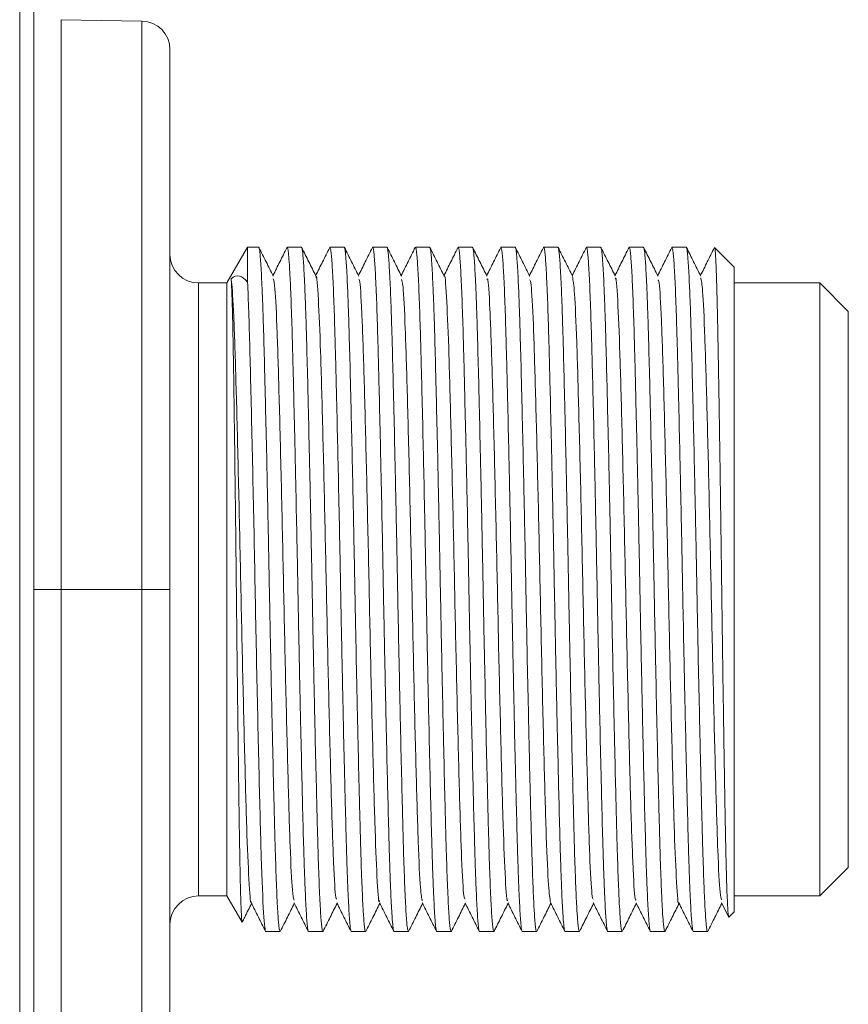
# Model space of a CAD drawing. Header units: millimetres. Extents: x 0 to 420, y 0 to 297.
# Tile 48 of 81: x 142.05 to 149.32, y 251.56 to 260.19. Entities that reach past the tile are written whole.
import ezdxf

# ---------------------------------------------------------------- set-up
doc = ezdxf.new("R2010")
doc.units = ezdxf.units.MM

msp = doc.modelspace()

# ---------------------------------------------------------------- linework, layer by layer
at = {"color": 7, "linetype": 'Continuous', "lineweight": 15}
for p, q in [((142.04773089, 262.37122325), (142.04773089, 234.37122325)), ((142.17273089, 262.37122325), (142.17273089, 234.37122325)), ((143.12058963, 260.17956158), (142.41186342, 260.19193244)), ((144.04664848, 258.19622005), (143.86622652, 257.88372005)), ((144.14435216, 258.19622005), (144.04664848, 258.19622005)), ((144.04664848, 257.89001757), (144.04664848, 258.19622005)), ((144.51935216, 258.19622005), (144.39435216, 258.19622005)), ((144.89435216, 258.19622005), (144.76935216, 258.19622005)), ((145.26935216, 258.19622005), (145.14435216, 258.19622005)), ((145.64435216, 258.19622005), (145.51935216, 258.19622005)), ((146.01935216, 258.19622005), (145.89435216, 258.19622005)), ((146.39435216, 258.19622005), (146.26935216, 258.19622005)), ((146.76935216, 258.19622005), (146.64435216, 258.19622005)), ((147.14435216, 258.19622005), (147.01935216, 258.19622005)), ((147.51935216, 258.19622005), (147.39435216, 258.19622005)), ((147.89435216, 258.19622005), (147.76935216, 258.19622005)), ((148.31622716, 258.02122005), (148.1433105, 258.19413672)), ((148.31622716, 258.02122005), (148.31622716, 252.37122005)), ((143.86622652, 257.88372005), (143.61622652, 257.88372005)), ((143.86622652, 257.88372005), (143.86622652, 252.50872005)), ((149.06622652, 257.88372005), (148.31622716, 257.88372005)), ((149.31622652, 257.63372005), (149.06622652, 257.88372005)), ((149.06622652, 252.50872005), (149.06622652, 257.88372005)), ((149.31622652, 252.75872005), (149.31622652, 257.63372005)), ((142.41186342, 255.19622005), (142.41186342, 241.54622005)), ((142.41186342, 255.19622005), (143.12058963, 255.19622005)), ((143.12058963, 255.19622005), (143.12058963, 241.54622005)), ((143.12058963, 255.19622005), (143.36622652, 255.19622005)), ((143.36622652, 241.54622005), (143.36622652, 255.19622005)), ((149.06622652, 252.50872005), (149.31622652, 252.75872005)), ((143.61622652, 252.50872005), (143.86622652, 252.50872005)), ((143.86622652, 252.50872005), (143.99852678, 252.27956928)), ((148.20447908, 252.44859848), (148.26504328, 252.32757123)), ((148.31622716, 252.50872005), (149.06622652, 252.50872005)), ((148.31622716, 252.37122005), (148.2683105, 252.32330338)), ((144.20685216, 252.19622005), (144.33185216, 252.19622005)), ((144.58185216, 252.19622005), (144.70685216, 252.19622005)), ((144.95685216, 252.19622005), (145.08185216, 252.19622005)), ((145.33185216, 252.19622005), (145.45685216, 252.19622005)), ((145.70685216, 252.19622005), (145.83185216, 252.19622005)), ((146.08185216, 252.19622005), (146.20685216, 252.19622005)), ((146.45685216, 252.19622005), (146.58185216, 252.19622005)), ((146.83185216, 252.19622005), (146.95685216, 252.19622005)), ((147.20685216, 252.19622005), (147.33185216, 252.19622005)), ((147.58185216, 252.19622005), (147.70685216, 252.19622005)), ((147.95685216, 252.19622005), (148.08185216, 252.19622005))]:
    msp.add_line(p, q, dxfattribs=at)
at = {"color": 8, "linetype": 'Continuous', "lineweight": 15}
for p, q in [((142.41186342, 260.19193244), (142.41186342, 255.19622005)), ((143.12058963, 255.19622005), (143.12058963, 260.17956158)), ((143.61622652, 257.88372005), (143.61622652, 252.50872005)), ((142.41186342, 255.19622005), (142.17273089, 255.19622005))]:
    msp.add_line(p, q, dxfattribs=at)
at = {"color": 7, "linetype": 'Continuous', "lineweight": 15}
for centre, start, end in [((143.11622652, 259.92959966), 0, 89), ((143.61622652, 258.13372005), 180.00000357, 270), ((143.61622652, 252.25872005), 90, 179.99999643)]:
    msp.add_arc(centre, 0.25, start, end, dxfattribs=at)
for points, knots in [([(143.36622652, 259.92959966), (143.36622652, 259.92959966), (143.36622652, 259.43088061), (143.36622652, 257.65556912), (143.36622652, 256.45155485), (143.36622652, 255.19622005)], [0, 0, 0, 0, 0.5, 0.5, 1, 1, 1, 1]), ([(144.33396206, 252.19958585), (144.33325879, 252.19813726), (144.33065682, 252.19277773), (144.32613506, 252.2067698), (144.31884465, 252.26065919), (144.31167271, 252.35990611), (144.30478132, 252.49418958), (144.29792991, 252.65436533), (144.29116646, 252.85161895), (144.28475309, 253.08086809), (144.27990565, 253.26867257), (144.27324061, 253.53643501), (144.26638612, 253.8292583), (144.25949571, 254.1399365), (144.25434199, 254.38050396), (144.24926785, 254.62545281), (144.2442245, 254.87705271), (144.23932893, 255.13038898), (144.23456147, 255.38349528), (144.22962142, 255.63390862), (144.22453904, 255.88382849), (144.21939244, 256.1282625), (144.21250623, 256.44433811), (144.20561999, 256.74453552), (144.19720506, 257.08937197), (144.19081501, 257.34042202), (144.18428543, 257.55981199), (144.17923107, 257.70793109), (144.17241559, 257.88085364), (144.16549431, 258.01664899), (144.15911219, 258.10511025), (144.15375003, 258.16111444), (144.14896649, 258.19176011), (144.14550973, 258.19510121), (144.14435216, 258.19622005)], [0, 0, 0, 0, 0.0115974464, 0.0429083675, 0.0745344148, 0.1270175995, 0.1536570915, 0.1806849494, 0.2331682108, 0.2598077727, 0.2868357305, 0.3130315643, 0.3659550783, 0.3929821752, 0.4191784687, 0.4455583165, 0.4721497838, 0.4991773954, 0.525373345, 0.5517528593, 0.5783439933, 0.6053712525, 0.63156707, 0.6844905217, 0.7115175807, 0.7640005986, 0.7906400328, 0.8176678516, 0.843863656, 0.8967870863, 0.923814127, 0.9427431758, 0.9808264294, 1, 1, 1, 1]), ([(144.27196071, 257.94335078), (144.25109283, 257.98505026), (144.20935587, 258.06845164), (144.16762261, 258.15185616), (144.14675538, 258.19355962)], [0, 0, 0, 0, 0.4999855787, 1, 1, 1, 1]), ([(144.39229164, 258.19425971), (144.37142377, 258.15255555), (144.33044459, 258.07065922), (144.2894616, 257.98876304), (144.26934842, 257.94857093)], [0, 0, 0, 0, 0.5092309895, 1, 1, 1, 1]), ([(144.39228099, 258.19291602), (144.39297137, 258.19433402), (144.39556049, 258.19965195), (144.40006834, 258.18565075), (144.40528543, 258.14716269), (144.41109688, 258.08092405), (144.41798713, 257.97296724), (144.4270068, 257.77510141), (144.43503732, 257.5408294), (144.44145134, 257.31157065), (144.44629867, 257.12376696), (144.45296364, 256.85600991), (144.45981877, 256.56314963), (144.46841362, 256.1756442), (144.47528681, 255.84929854), (144.4819765, 255.51555491), (144.4868755, 255.26204698), (144.49164282, 255.00894592), (144.49658291, 254.75853118), (144.50166528, 254.50861169), (144.50681189, 254.26417758), (144.51369809, 253.948102), (144.52058434, 253.64790458), (144.52899927, 253.30306813), (144.53538932, 253.05201808), (144.5419189, 252.83262811), (144.54697326, 252.684509), (144.55378873, 252.51158645), (144.56071002, 252.37579111), (144.56709214, 252.28732985), (144.5724543, 252.23132566), (144.57723784, 252.20067999), (144.5806946, 252.19733888), (144.58185216, 252.19622005)], [0, 0, 0, 0, 0.0113875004, 0.0427063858, 0.0743404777, 0.0939447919, 0.1335226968, 0.1805222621, 0.2330188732, 0.2596652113, 0.286700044, 0.312902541, 0.3658395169, 0.3928734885, 0.4453695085, 0.472015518, 0.4990500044, 0.5252526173, 0.5516388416, 0.5782367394, 0.6052708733, 0.6314733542, 0.6844102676, 0.7114442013, 0.763940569, 0.7905867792, 0.817621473, 0.8438239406, 0.8967608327, 0.9237947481, 0.9427286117, 0.9808215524, 1, 1, 1, 1]), ([(144.70925069, 252.2000463), (144.70845122, 252.19836532), (144.70575305, 252.19269215), (144.70113507, 252.2066949), (144.69384465, 252.26069507), (144.68667271, 252.35990062), (144.67978132, 252.49419063), (144.67292991, 252.65436474), (144.66616646, 252.85161905), (144.65975309, 253.08086807), (144.65490565, 253.26867258), (144.64824061, 253.53643501), (144.64138612, 253.8292583), (144.63449571, 254.1399365), (144.62934199, 254.38050396), (144.62426785, 254.62545281), (144.6192245, 254.87705271), (144.61432893, 255.13038898), (144.60956147, 255.38349528), (144.60462142, 255.63390862), (144.59953904, 255.88382849), (144.59439244, 256.1282625), (144.58750623, 256.44433811), (144.58061999, 256.74453552), (144.57220506, 257.08937197), (144.56581501, 257.34042202), (144.55928543, 257.55981199), (144.55423107, 257.70793109), (144.54741559, 257.88085364), (144.54049431, 258.01664899), (144.53411219, 258.10511025), (144.52875003, 258.16111444), (144.52396649, 258.19176011), (144.52050973, 258.19510121), (144.51935216, 258.19622005)], [0, 0, 0, 0, 0.01316311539, 0.04442443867, 0.07600038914, 0.12840043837, 0.15499773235, 0.18198277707, 0.23438290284, 0.26098026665, 0.28796541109, 0.31411974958, 0.36695943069, 0.39394371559, 0.42009851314, 0.44643657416, 0.47298591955, 0.4999707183, 0.52612517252, 0.55246290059, 0.5790119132, 0.60599636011, 0.63215068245, 0.68499030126, 0.71197454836, 0.76437443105, 0.79097166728, 0.81795667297, 0.84411098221, 0.89695057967, 0.92393480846, 0.94283387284, 0.98085680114, 1, 1, 1, 1]), ([(144.64668218, 257.9439265), (144.6258137, 257.9856279), (144.5840755, 258.06903321), (144.54234115, 258.1524392), (144.52147335, 258.19414344)], [0, 0, 0, 0, 0.4999850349, 1, 1, 1, 1]), ([(144.76715254, 258.19398821), (144.74628573, 258.15228572), (144.70535395, 258.0704832), (144.6644186, 257.98868238), (144.64435188, 257.94858319)], [0, 0, 0, 0, 0.5097947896, 1, 1, 1, 1]), ([(144.76714236, 258.19269487), (144.76787893, 258.19422326), (144.7705142, 258.19969144), (144.77506926, 258.18569691), (144.78235968, 258.13176816), (144.78953162, 258.03253594), (144.796423, 257.89825014), (144.80327442, 257.738075), (144.81003786, 257.54082097), (144.81645123, 257.31157227), (144.8212987, 257.12376654), (144.82796363, 256.85601015), (144.83481877, 256.56314959), (144.84341362, 256.17564421), (144.85028681, 255.84929854), (144.8569765, 255.51555491), (144.8618755, 255.26204697), (144.86664282, 255.00894592), (144.87158291, 254.75853118), (144.87666528, 254.50861169), (144.88181189, 254.26417758), (144.88869809, 253.948102), (144.89558434, 253.64790458), (144.90399927, 253.30306813), (144.91038932, 253.05201808), (144.9169189, 252.83262811), (144.92197326, 252.684509), (144.92878873, 252.51158645), (144.93571002, 252.37579111), (144.94209214, 252.28732985), (144.9474543, 252.23132566), (144.95223784, 252.20067999), (144.9556946, 252.19733888), (144.95685216, 252.19622005)], [0, 0, 0, 0, 0.0121405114, 0.0434356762, 0.0750458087, 0.1275025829, 0.1541286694, 0.1811429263, 0.2335997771, 0.2602259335, 0.2872402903, 0.3134229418, 0.3663198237, 0.3933333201, 0.4457895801, 0.4724154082, 0.4994294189, 0.5256121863, 0.5519784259, 0.5785561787, 0.6055698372, 0.6317524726, 0.6846492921, 0.7116627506, 0.764119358, 0.7907453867, 0.8177596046, 0.8439422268, 0.896839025, 0.9238524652, 0.9427719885, 0.9808360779, 1, 1, 1, 1]), ([(145.08397182, 252.19960143), (145.0832653, 252.19814507), (145.08066008, 252.19277492), (145.07613506, 252.20676717), (145.06884465, 252.26066046), (145.06167271, 252.35990592), (145.05478132, 252.49418962), (145.04792991, 252.65436532), (145.04116647, 252.85161891), (145.03475308, 253.08086816), (145.02990565, 253.26867229), (145.02324057, 253.53643649), (145.01638639, 253.82924888), (145.00949677, 254.13988361), (145.00262747, 254.46056458), (144.99584022, 254.79347881), (144.98932909, 255.13037374), (144.98456143, 255.38349934), (144.97962144, 255.63390752), (144.97453904, 255.88382879), (144.96939244, 256.12826242), (144.96250623, 256.44433816), (144.95561999, 256.74453551), (144.94720506, 257.08937197), (144.94081501, 257.34042202), (144.93428543, 257.55981199), (144.92923107, 257.70793109), (144.92241559, 257.88085364), (144.91549431, 258.01664899), (144.90911219, 258.10511025), (144.90375003, 258.16111444), (144.89896649, 258.19176011), (144.89550973, 258.19510121), (144.89435216, 258.19622005)], [0, 0, 0, 0, 0.011651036, 0.0429617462, 0.0745875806, 0.1270704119, 0.1537097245, 0.1807374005, 0.2332203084, 0.259859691, 0.2868874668, 0.3130831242, 0.3660062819, 0.3930331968, 0.4192056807, 0.472153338, 0.4991807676, 0.5253765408, 0.5517558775, 0.5783468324, 0.6053739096, 0.6315695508, 0.6844926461, 0.7115195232, 0.7640021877, 0.7906414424, 0.8176690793, 0.8438647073, 0.8967877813, 0.92381464, 0.9427435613, 0.9808265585, 1, 1, 1, 1]), ([(145.02167326, 257.94394388), (145.00080692, 257.98564111), (144.95907315, 258.06903777), (144.91734278, 258.15243602), (144.89647704, 258.19413625)], [0, 0, 0, 0, 0.4999867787, 1, 1, 1, 1]), ([(145.1419247, 258.19350612), (145.12105775, 258.15180327), (145.08020393, 258.07015644), (145.03934655, 257.98851298), (145.01935795, 257.94857065)], [0, 0, 0, 0, 0.5107713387, 1, 1, 1, 1]), ([(145.14191554, 258.19233303), (145.14272771, 258.19404509), (145.14543857, 258.19975959), (145.15006925, 258.18575464), (145.15735968, 258.13174051), (145.16453161, 258.03254017), (145.171423, 257.89824934), (145.17827442, 257.73807546), (145.18503786, 257.54082089), (145.19145123, 257.31157229), (145.1962987, 257.12376654), (145.20296363, 256.85601015), (145.20981877, 256.56314959), (145.21841362, 256.17564421), (145.22528681, 255.84929854), (145.2319765, 255.51555491), (145.2368755, 255.26204697), (145.24164282, 255.00894592), (145.24658291, 254.75853118), (145.25166528, 254.50861169), (145.25681189, 254.26417758), (145.26369809, 253.948102), (145.27058434, 253.64790458), (145.27899927, 253.30306813), (145.28538932, 253.05201808), (145.2919189, 252.83262811), (145.29697326, 252.684509), (145.30378873, 252.51158645), (145.31071002, 252.37579111), (145.31709214, 252.28732985), (145.3224543, 252.23132566), (145.32723784, 252.20067999), (145.3306946, 252.19733888), (145.33185216, 252.19622005)], [0, 0, 0, 0, 0.0133699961, 0.0446262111, 0.0761970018, 0.1285884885, 0.1551814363, 0.1821620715, 0.2345536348, 0.2611466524, 0.2881273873, 0.314277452, 0.3671084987, 0.3940883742, 0.4464793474, 0.4730720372, 0.5000524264, 0.5262026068, 0.5525360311, 0.5790807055, 0.6060607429, 0.6322107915, 0.6850417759, 0.7120216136, 0.7644129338, 0.7910058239, 0.8179864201, 0.8441364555, 0.8969674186, 0.923947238, 0.9428432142, 0.9808599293, 1, 1, 1, 1]), ([(145.45901687, 252.19967329), (145.45829533, 252.19818101), (145.4556751, 252.19276186), (145.45113507, 252.20675511), (145.44384465, 252.26066623), (145.43667271, 252.35990504), (145.42978132, 252.49418979), (145.42292991, 252.65436522), (145.41616647, 252.85161893), (145.40975308, 253.08086816), (145.40490565, 253.26867229), (145.39824057, 253.53643649), (145.39138639, 253.82924888), (145.38449677, 254.13988361), (145.37762747, 254.46056458), (145.37084022, 254.79347881), (145.36432909, 255.13037374), (145.35956143, 255.38349934), (145.35462144, 255.63390752), (145.34953904, 255.88382879), (145.34439244, 256.12826242), (145.33750623, 256.44433816), (145.33061999, 256.74453551), (145.32220506, 257.08937197), (145.31581501, 257.34042202), (145.30928543, 257.55981199), (145.30423107, 257.70793109), (145.29741559, 257.88085364), (145.29049431, 258.01664899), (145.28411219, 258.10511025), (145.27875003, 258.16111444), (145.27396649, 258.19176011), (145.27050973, 258.19510121), (145.26935216, 258.19622005)], [0, 0, 0, 0, 0.0118957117, 0.0431986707, 0.0748166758, 0.1272865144, 0.1539192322, 0.1809402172, 0.2334101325, 0.2600429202, 0.287064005, 0.3132531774, 0.3661632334, 0.3931834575, 0.4193494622, 0.4722840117, 0.4993047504, 0.5254940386, 0.5518668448, 0.5784512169, 0.6054716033, 0.6316607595, 0.6845707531, 0.7115909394, 0.7640606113, 0.7906932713, 0.8177142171, 0.8439033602, 0.8968133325, 0.9238335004, 0.9427577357, 0.9808313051, 1, 1, 1, 1]), ([(145.39693105, 257.94341509), (145.37606313, 257.98511479), (145.33432608, 258.0685166), (145.29259275, 258.15192131), (145.27172548, 258.19362488)], [0, 0, 0, 0, 0.49998554, 1, 1, 1, 1]), ([(145.51723452, 258.19415031), (145.49636864, 258.15244982), (145.45540842, 258.07059072), (145.41444483, 257.98873308), (145.39434882, 257.94857518)], [0, 0, 0, 0, 0.5094179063, 1, 1, 1, 1]), ([(145.51722408, 258.19282523), (145.51793341, 258.1942883), (145.52054144, 258.19966761), (145.52506926, 258.1856752), (145.53235967, 258.13177856), (145.53953162, 258.03253435), (145.546423, 257.89825044), (145.55327442, 257.73807483), (145.56003786, 257.540821), (145.56645123, 257.31157227), (145.5712987, 257.12376654), (145.57796363, 256.85601015), (145.58481877, 256.56314959), (145.59341362, 256.17564421), (145.60028681, 255.84929854), (145.6069765, 255.51555491), (145.6118755, 255.26204697), (145.61664282, 255.00894592), (145.62158291, 254.75853118), (145.62666528, 254.50861169), (145.63181189, 254.26417758), (145.63869809, 253.948102), (145.64558434, 253.64790458), (145.65399927, 253.30306813), (145.66038932, 253.05201808), (145.6669189, 252.83262811), (145.67197326, 252.684509), (145.67878873, 252.51158645), (145.68571002, 252.37579111), (145.69209214, 252.28732985), (145.6974543, 252.23132566), (145.70223784, 252.20067999), (145.7056946, 252.19733888), (145.70685216, 252.19622005)], [0, 0, 0, 0, 0.0116967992, 0.0430060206, 0.0746303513, 0.1271106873, 0.1537487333, 0.1807751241, 0.2332555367, 0.2598936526, 0.2869201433, 0.3131145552, 0.3660351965, 0.3930608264, 0.445540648, 0.4721784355, 0.49920458, 0.5253991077, 0.5517771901, 0.5783668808, 0.6053926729, 0.6315870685, 0.6845076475, 0.7115332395, 0.7640134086, 0.7906513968, 0.8176777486, 0.8438721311, 0.8967926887, 0.9238182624, 0.9427462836, 0.9808274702, 1, 1, 1, 1]), ([(145.83421765, 252.19999358), (145.83342919, 252.19833949), (145.83074204, 252.19270219), (145.82613507, 252.20670318), (145.81884465, 252.2606911), (145.81167271, 252.35990122), (145.80478132, 252.49419051), (145.79792991, 252.65436478), (145.79116646, 252.85161918), (145.78475309, 253.08086782), (145.77990563, 253.26867356), (145.7732407, 253.53642995), (145.76638556, 253.82929051), (145.75779071, 254.21679589), (145.75091751, 254.54314156), (145.74422782, 254.87688519), (145.73932883, 255.13039312), (145.7345615, 255.38349418), (145.72962142, 255.63390892), (145.72453905, 255.88382841), (145.71939244, 256.12826252), (145.71250623, 256.4443381), (145.70561999, 256.74453552), (145.69720506, 257.08937197), (145.69081501, 257.34042202), (145.68428543, 257.55981199), (145.67923107, 257.70793109), (145.67241559, 257.88085364), (145.66549431, 258.01664899), (145.65911219, 258.10511025), (145.65375003, 258.16111444), (145.64896649, 258.19176011), (145.64550973, 258.19510121), (145.64435216, 258.19622005)], [0, 0, 0, 0, 0.0129847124, 0.0442531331, 0.0758362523, 0.1282481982, 0.1548515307, 0.1818427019, 0.2342547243, 0.2608581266, 0.2878493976, 0.314009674, 0.3668613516, 0.3938517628, 0.446263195, 0.4728662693, 0.4998571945, 0.5260175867, 0.5523612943, 0.5789163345, 0.6059069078, 0.632067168, 0.6849187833, 0.7119091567, 0.764320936, 0.7909242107, 0.8179153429, 0.8440755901, 0.8969271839, 0.9239175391, 0.9428208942, 0.980852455, 1, 1, 1, 1]), ([(145.77165864, 257.94397223), (145.75079007, 257.98567382), (145.70905168, 258.06907952), (145.66731715, 258.15248566), (145.64644926, 258.19418999)], [0, 0, 0, 0, 0.4999849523, 1, 1, 1, 1]), ([(145.89228232, 258.19424206), (145.87141444, 258.15253783), (145.83043978, 258.07065047), (145.78946132, 257.98876333), (145.76935268, 257.94858031)], [0, 0, 0, 0, 0.5092876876, 1, 1, 1, 1]), ([(145.8922717, 258.19290119), (145.89296516, 258.19432642), (145.89555732, 258.19965392), (145.90006926, 258.18566231), (145.90735967, 258.13178473), (145.91453162, 258.0325334), (145.921423, 257.89825063), (145.92827442, 257.7380747), (145.93503786, 257.5408212), (145.94145124, 257.31157193), (145.94629867, 257.12376781), (145.95296376, 256.85600361), (145.95981793, 256.56319122), (145.96670756, 256.25255649), (145.97357686, 255.93187551), (145.98036411, 255.59896129), (145.98687523, 255.26206636), (145.9916429, 255.00894076), (145.99658289, 254.75853258), (146.00166529, 254.50861131), (146.00681189, 254.26417767), (146.0136981, 253.94810194), (146.02058434, 253.64790459), (146.02899927, 253.30306813), (146.03538932, 253.05201808), (146.0419189, 252.83262811), (146.04697326, 252.684509), (146.05378873, 252.51158645), (146.06071002, 252.37579111), (146.06709214, 252.28732985), (146.0724543, 252.23132566), (146.07723784, 252.20067999), (146.0806946, 252.19733888), (146.08185216, 252.19622005)], [0, 0, 0, 0, 0.01143808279, 0.04275553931, 0.07438818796, 0.1268823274, 0.15352737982, 0.18056087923, 0.23305509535, 0.25970021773, 0.28673381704, 0.3129351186, 0.36586967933, 0.39290241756, 0.41908054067, 0.47203960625, 0.49907285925, 0.52527427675, 0.55165929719, 0.57825598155, 0.60528888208, 0.63149016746, 0.68442466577, 0.71145736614, 0.76395133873, 0.7905963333, 0.81762979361, 0.84383106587, 0.8967655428, 0.92379822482, 0.9427312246, 0.98082242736, 1, 1, 1, 1]), ([(146.20894799, 252.19956341), (146.20824941, 252.198126), (146.20565213, 252.19278178), (146.20113506, 252.20677361), (146.19384465, 252.26065737), (146.18667271, 252.35990639), (146.17978132, 252.49418954), (146.17292991, 252.65436534), (146.16616646, 252.85161909), (146.15975309, 253.08086783), (146.15490563, 253.26867355), (146.1482407, 253.53642995), (146.14138556, 253.82929051), (146.13279071, 254.21679589), (146.12591751, 254.54314156), (146.11922782, 254.87688519), (146.11432883, 255.13039312), (146.1095615, 255.38349418), (146.10462142, 255.63390892), (146.09953905, 255.88382841), (146.09439244, 256.12826252), (146.08750623, 256.4443381), (146.08061999, 256.74453552), (146.07220506, 257.08937197), (146.06581501, 257.34042202), (146.05928543, 257.55981199), (146.05423107, 257.70793109), (146.04741559, 257.88085364), (146.04049431, 258.01664899), (146.03411219, 258.10511025), (146.02875003, 258.16111444), (146.02396649, 258.19176011), (146.02050973, 258.19510121), (146.01935216, 258.19622005)], [0, 0, 0, 0, 0.0115215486, 0.042836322, 0.0744662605, 0.1269559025, 0.153598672, 0.1806298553, 0.233119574, 0.2597624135, 0.2867936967, 0.3129927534, 0.365922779, 0.3929532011, 0.4454423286, 0.4720848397, 0.4991157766, 0.5253149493, 0.5516977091, 0.5782921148, 0.6053226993, 0.6315217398, 0.6844517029, 0.7114820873, 0.7639715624, 0.7906142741, 0.8176454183, 0.8438444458, 0.8967743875, 0.9238047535, 0.9427361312, 0.9808240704, 1, 1, 1, 1]), ([(146.14673329, 257.94382559), (146.1258675, 257.98552159), (146.08413484, 258.06891572), (146.04240548, 258.1523121), (146.02154027, 258.19401136)], [0, 0, 0, 0, 0.4999872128, 1, 1, 1, 1]), ([(146.26714642, 258.19397587), (146.2462797, 258.15227354), (146.20535005, 258.07047529), (146.16441687, 257.98867881), (146.14435222, 257.94858377)], [0, 0, 0, 0, 0.5098194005, 1, 1, 1, 1]), ([(146.26713627, 258.19268515), (146.26787487, 258.19421842), (146.27051216, 258.19969324), (146.27506926, 258.1856985), (146.28235968, 258.1317674), (146.28953162, 258.03253605), (146.296423, 257.89825012), (146.30327442, 257.73807498), (146.31003786, 257.54082116), (146.31645124, 257.31157194), (146.32129867, 257.12376781), (146.32796376, 256.85600361), (146.33481793, 256.56319122), (146.34170756, 256.25255649), (146.34857686, 255.93187551), (146.35536411, 255.59896129), (146.36187523, 255.26206636), (146.3666429, 255.00894076), (146.37158289, 254.75853258), (146.37666529, 254.50861131), (146.38181189, 254.26417767), (146.3886981, 253.94810194), (146.39558434, 253.64790459), (146.40399927, 253.30306813), (146.41038932, 253.05201808), (146.4169189, 252.83262811), (146.42197326, 252.684509), (146.42878873, 252.51158645), (146.43571002, 252.37579111), (146.44209214, 252.28732985), (146.4474543, 252.23132566), (146.45223784, 252.20067999), (146.4556946, 252.19733888), (146.45685216, 252.19622005)], [0, 0, 0, 0, 0.0121735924, 0.0434677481, 0.0750768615, 0.1275319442, 0.1541571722, 0.1811705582, 0.2336257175, 0.2602510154, 0.2872645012, 0.3134463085, 0.3663414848, 0.3933541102, 0.4195127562, 0.4724324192, 0.499445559, 0.5256274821, 0.5519928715, 0.5785697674, 0.605582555, 0.6317643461, 0.6846594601, 0.7116720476, 0.7641269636, 0.7907521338, 0.8177654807, 0.8439472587, 0.8968423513, 0.9238549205, 0.9427738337, 0.9808366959, 1, 1, 1, 1]), ([(146.58408832, 252.19978727), (146.58334295, 252.19823758), (146.58069884, 252.19274026), (146.57613599, 252.20674387), (146.5709189, 252.24528437), (146.56510745, 252.31151279), (146.5582172, 252.4194742), (146.54919753, 252.61733825), (146.54116701, 252.85161076), (146.53475299, 253.08086944), (146.52990566, 253.26867314), (146.52324068, 253.53643019), (146.51638556, 253.82929047), (146.50779071, 254.2167959), (146.50091751, 254.54314155), (146.49422782, 254.87688519), (146.48932883, 255.13039312), (146.4845615, 255.38349418), (146.47962142, 255.63390892), (146.47453905, 255.88382841), (146.46939244, 256.12826252), (146.46250623, 256.4443381), (146.45561999, 256.74453552), (146.44720506, 257.08937197), (146.44081501, 257.34042202), (146.43428543, 257.55981199), (146.42923107, 257.70793109), (146.42241559, 257.88085364), (146.41549431, 258.01664899), (146.40911219, 258.10511025), (146.40375003, 258.16111444), (146.39896649, 258.19176011), (146.39550973, 258.19510121), (146.39435216, 258.19622005)], [0, 0, 0, 0, 0.0122834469, 0.0435739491, 0.075179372, 0.0947659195, 0.1343079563, 0.1812649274, 0.2337139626, 0.260336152, 0.287346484, 0.3135252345, 0.3664142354, 0.393423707, 0.4458721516, 0.4724940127, 0.4995039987, 0.525682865, 0.5520451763, 0.5786189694, 0.6056286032, 0.6318073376, 0.684696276, 0.7117057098, 0.7641545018, 0.7907765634, 0.8177867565, 0.8439654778, 0.8968543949, 0.9238638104, 0.9427805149, 0.9808389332, 1, 1, 1, 1]), ([(146.52189487, 257.94349257), (146.50102698, 257.98519235), (146.45929, 258.06859431), (146.41755672, 258.1519989), (146.39668949, 258.19370239)], [0, 0, 0, 0, 0.4999855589, 1, 1, 1, 1]), ([(146.64192241, 258.19350104), (146.62105556, 258.15179842), (146.58020182, 258.07015179), (146.53934453, 257.98850858), (146.5193559, 257.94856624)], [0, 0, 0, 0, 0.5107696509, 1, 1, 1, 1]), ([(146.64191326, 258.1923294), (146.64272619, 258.19404332), (146.64543781, 258.19976029), (146.65006925, 258.18575521), (146.65735968, 258.13174024), (146.66453161, 258.03254021), (146.671423, 257.89824933), (146.67827442, 257.73807544), (146.68503786, 257.54082104), (146.69145124, 257.31157203), (146.69629868, 257.12376752), (146.70296371, 256.85600509), (146.70981821, 256.5631818), (146.71670861, 256.25250359), (146.72186233, 256.01193614), (146.72693648, 255.76698728), (146.73197983, 255.51538739), (146.7368754, 255.26205112), (146.74164285, 255.00894482), (146.7465829, 254.75853148), (146.75166528, 254.50861161), (146.75681189, 254.2641776), (146.76369809, 253.94810199), (146.77058434, 253.64790458), (146.77899927, 253.30306813), (146.78538932, 253.05201808), (146.7919189, 252.83262811), (146.79697326, 252.684509), (146.80378873, 252.51158645), (146.81071002, 252.37579111), (146.81709214, 252.28732985), (146.8224543, 252.23132566), (146.82723784, 252.20067999), (146.8306946, 252.19733888), (146.83185216, 252.19622005)], [0, 0, 0, 0, 0.0133817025, 0.0446361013, 0.0762050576, 0.1285935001, 0.1551849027, 0.1821639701, 0.2345524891, 0.2611439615, 0.2881231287, 0.3142716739, 0.3670996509, 0.3940779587, 0.4202269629, 0.44655919, 0.4731026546, 0.5000814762, 0.5262301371, 0.5525620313, 0.5791051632, 0.606083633, 0.6322321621, 0.6850600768, 0.7120383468, 0.7644266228, 0.7910179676, 0.8179969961, 0.8441455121, 0.8969734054, 0.9239516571, 0.9428465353, 0.9808610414, 1, 1, 1, 1]), ([(146.95917954, 252.1999328), (146.95840377, 252.19830949), (146.95572925, 252.19271309), (146.95113599, 252.20671961), (146.9459189, 252.24528809), (146.94010745, 252.31151105), (146.9332172, 252.41947491), (146.92419753, 252.61733801), (146.91616701, 252.85161079), (146.90975299, 253.08086944), (146.90490566, 253.26867315), (146.89824068, 253.53643019), (146.89138556, 253.82929047), (146.88279071, 254.2167959), (146.87591751, 254.54314155), (146.86922782, 254.87688519), (146.86432883, 255.13039312), (146.8595615, 255.38349418), (146.85462142, 255.63390892), (146.84953905, 255.88382841), (146.84439244, 256.12826252), (146.83750623, 256.4443381), (146.83061999, 256.74453552), (146.82220506, 257.08937197), (146.81581501, 257.34042202), (146.80928543, 257.55981199), (146.80423107, 257.70793109), (146.79741559, 257.88085364), (146.79049431, 258.01664899), (146.78411219, 258.10511025), (146.77875003, 258.16111444), (146.77396649, 258.19176011), (146.77050973, 258.19510121), (146.76935216, 258.19622005)], [0, 0, 0, 0, 0.0127781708, 0.0440530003, 0.0756425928, 0.0952193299, 0.134741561, 0.1816750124, 0.2340977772, 0.2607066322, 0.2877034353, 0.3138690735, 0.3667315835, 0.3937275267, 0.4461497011, 0.472758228, 0.4997546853, 0.5259204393, 0.5522695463, 0.5788300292, 0.6058261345, 0.6319917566, 0.6848542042, 0.7118501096, 0.7642726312, 0.7908813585, 0.8178780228, 0.8440436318, 0.8969060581, 0.9239019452, 0.9428091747, 0.9808485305, 1, 1, 1, 1]), ([(146.89663552, 257.94401674), (146.87576691, 257.98571839), (146.83402845, 258.06912422), (146.79229386, 258.15253029), (146.77142594, 258.19423458)], [0, 0, 0, 0, 0.4999849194, 1, 1, 1, 1]), ([(147.01725655, 258.19419285), (146.99639046, 258.15249197), (146.95542395, 258.07062045), (146.91445403, 257.98875012), (146.89435195, 257.94858006)], [0, 0, 0, 0, 0.5093453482, 1, 1, 1, 1]), ([(147.01724605, 258.19286027), (147.01794806, 258.19430586), (147.02054876, 258.19966128), (147.02506926, 258.18566928), (147.03235967, 258.13178139), (147.03953162, 258.03253391), (147.046423, 257.89825053), (147.05327442, 257.73807476), (147.06003786, 257.54082115), (147.06645124, 257.31157201), (147.07129868, 257.12376753), (147.07796371, 256.85600509), (147.08481821, 256.5631818), (147.09170861, 256.25250359), (147.09686233, 256.01193614), (147.10193648, 255.76698728), (147.10697983, 255.51538739), (147.1118754, 255.26205112), (147.11664285, 255.00894482), (147.1215829, 254.75853148), (147.12666528, 254.50861161), (147.13181189, 254.2641776), (147.13869809, 253.94810199), (147.14558434, 253.64790458), (147.15399927, 253.30306813), (147.16038932, 253.05201808), (147.1669189, 252.83262811), (147.17197326, 252.684509), (147.17878873, 252.51158645), (147.18571002, 252.37579111), (147.19209214, 252.28732985), (147.1974543, 252.23132566), (147.20223784, 252.20067999), (147.2056946, 252.19733888), (147.20685216, 252.19622005)], [0, 0, 0, 0, 0.0115769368, 0.0428885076, 0.0745152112, 0.1269994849, 0.1536395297, 0.1806679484, 0.2331522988, 0.2597924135, 0.2868209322, 0.3130173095, 0.3659419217, 0.3929695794, 0.4191664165, 0.4455468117, 0.4721388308, 0.4991670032, 0.5253634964, 0.5517435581, 0.5783352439, 0.6053630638, 0.631559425, 0.6844839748, 0.7115115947, 0.7639957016, 0.7906356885, 0.8176640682, 0.8438604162, 0.8967849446, 0.9238125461, 0.9427419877, 0.9808260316, 1, 1, 1, 1]), ([(147.33392571, 252.19952787), (147.33323454, 252.19810798), (147.33064463, 252.19278747), (147.32613598, 252.20678867), (147.3209189, 252.24527751), (147.31510745, 252.311516), (147.3082172, 252.41947288), (147.29919753, 252.61733869), (147.29116701, 252.8516107), (147.28475299, 253.08086945), (147.27990566, 253.26867314), (147.27324068, 253.53643019), (147.26638556, 253.82929047), (147.25779071, 254.2167959), (147.25091751, 254.54314155), (147.24422782, 254.87688519), (147.23932883, 255.13039312), (147.2345615, 255.38349418), (147.22962142, 255.63390892), (147.22453905, 255.88382841), (147.21939244, 256.12826252), (147.21250623, 256.4443381), (147.20561999, 256.74453552), (147.19720506, 257.08937197), (147.19081501, 257.34042202), (147.18428543, 257.55981199), (147.17923107, 257.70793109), (147.17241559, 257.88085364), (147.16549431, 258.01664899), (147.15911219, 258.10511025), (147.15375003, 258.16111444), (147.14896649, 258.19176011), (147.14550973, 258.19510121), (147.14435216, 258.19622005)], [0, 0, 0, 0, 0.0114004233, 0.0427188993, 0.0743525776, 0.0939566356, 0.1335340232, 0.180532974, 0.233028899, 0.2596748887, 0.2867093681, 0.3129115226, 0.3658478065, 0.3928814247, 0.4453767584, 0.4720224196, 0.4990565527, 0.5252588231, 0.5516447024, 0.5782422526, 0.6052760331, 0.6314781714, 0.6844143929, 0.7114479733, 0.7639436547, 0.7905895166, 0.8176238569, 0.8438259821, 0.8967621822, 0.9237957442, 0.9427293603, 0.9808218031, 1, 1, 1, 1]), ([(147.27181008, 257.94367), (147.25094461, 257.98536503), (147.20921264, 258.06875717), (147.16748389, 258.15215225), (147.14661899, 258.19385084)], [0, 0, 0, 0, 0.4999874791, 1, 1, 1, 1]), ([(147.39227233, 258.19422305), (147.37140444, 258.15251878), (147.33043307, 258.07063791), (147.2894579, 257.98875734), (147.26935256, 257.9485809)], [0, 0, 0, 0, 0.5093286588, 1, 1, 1, 1]), ([(147.39226173, 258.1928853), (147.39295852, 258.19431843), (147.39555399, 258.19965677), (147.40006926, 258.18566502), (147.40735967, 258.13178343), (147.41453162, 258.0325336), (147.421423, 257.89825059), (147.42827442, 257.73807473), (147.43503786, 257.54082115), (147.44145124, 257.31157201), (147.44629868, 257.12376753), (147.45296371, 256.85600509), (147.45981821, 256.5631818), (147.46670861, 256.25250359), (147.47186233, 256.01193614), (147.47693648, 255.76698728), (147.48197983, 255.51538739), (147.4868754, 255.26205112), (147.49164285, 255.00894482), (147.4965829, 254.75853148), (147.50166528, 254.50861161), (147.50681189, 254.2641776), (147.51369809, 253.94810199), (147.52058434, 253.64790458), (147.52899927, 253.30306813), (147.53538932, 253.05201808), (147.5419189, 252.83262811), (147.54697326, 252.684509), (147.55378873, 252.51158645), (147.56071002, 252.37579111), (147.56709214, 252.28732985), (147.5724543, 252.23132566), (147.57723784, 252.20067999), (147.5806946, 252.19733888), (147.58185216, 252.19622005)], [0, 0, 0, 0, 0.0114916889, 0.0428059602, 0.0744353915, 0.1269241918, 0.1535665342, 0.180597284, 0.233086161, 0.2597285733, 0.2867594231, 0.3129580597, 0.3658872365, 0.3929172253, 0.4191163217, 0.4454989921, 0.4720933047, 0.4991238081, 0.5253225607, 0.5517048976, 0.5782988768, 0.6053290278, 0.6315276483, 0.6844567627, 0.7114867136, 0.7639753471, 0.7906176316, 0.8176483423, 0.8438469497, 0.8967760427, 0.9238059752, 0.9427370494, 0.9808243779, 1, 1, 1, 1]), ([(147.70916533, 252.19991012), (147.70839429, 252.19829832), (147.70572451, 252.19271736), (147.70113599, 252.20672335), (147.6959189, 252.24528751), (147.69010745, 252.31151133), (147.6832172, 252.41947464), (147.67419751, 252.61733878), (147.66616708, 252.85160839), (147.65975285, 253.08087368), (147.65490616, 253.26865692), (147.64990556, 253.46953123), (147.64484918, 253.68139007), (147.63967717, 253.90629629), (147.63279038, 254.21682112), (147.62591757, 254.54313749), (147.61922781, 254.87688598), (147.61432883, 255.13039292), (147.6095615, 255.38349423), (147.60462142, 255.6339089), (147.59953905, 255.88382841), (147.59439244, 256.12826252), (147.58750623, 256.4443381), (147.58061999, 256.74453552), (147.57220506, 257.08937197), (147.56581501, 257.34042202), (147.55928543, 257.55981199), (147.55423107, 257.70793109), (147.54741559, 257.88085364), (147.54049431, 258.01664899), (147.53411219, 258.10511025), (147.52875003, 258.16111444), (147.52396649, 258.19176011), (147.52050973, 258.19510121), (147.51935216, 258.19622005)], [0, 0, 0, 0, 0.0127005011, 0.043976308, 0.0755668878, 0.0951442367, 0.1346677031, 0.1816026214, 0.2340270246, 0.2606367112, 0.287634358, 0.3138008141, 0.3401506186, 0.3667117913, 0.3937085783, 0.4461323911, 0.4727417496, 0.4997390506, 0.5259056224, 0.552255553, 0.5788168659, 0.605813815, 0.6319802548, 0.6848443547, 0.7118411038, 0.7642652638, 0.7908748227, 0.8178723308, 0.8440387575, 0.896902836, 0.9238995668, 0.9428073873, 0.9808479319, 1, 1, 1, 1]), ([(147.64685425, 257.94357831), (147.62598646, 257.98527801), (147.58424967, 258.06867983), (147.54251658, 258.152084), (147.52164943, 258.19378728)], [0, 0, 0, 0, 0.4999856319, 1, 1, 1, 1]), ([(147.76712709, 258.19393666), (147.74626026, 258.15223409), (147.70533665, 258.07044783), (147.66440947, 257.98866346), (147.64435095, 257.9485807)], [0, 0, 0, 0, 0.5098971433, 1, 1, 1, 1]), ([(147.76711701, 258.19265442), (147.76786203, 258.19420317), (147.77050574, 258.19969892), (147.77506926, 258.18570354), (147.78235968, 258.13176498), (147.78953162, 258.03253642), (147.796423, 257.89825005), (147.80327442, 257.73807503), (147.81003786, 257.54082111), (147.81645124, 257.31157202), (147.82129868, 257.12376752), (147.82796371, 256.85600509), (147.83481821, 256.56318185), (147.84170861, 256.25250352), (147.84686234, 256.01193643), (147.85193644, 255.7669862), (147.85697997, 255.5153915), (147.86187487, 255.26203568), (147.86823531, 254.92462409), (147.87497351, 254.58916639), (147.88181076, 254.26419381), (147.88869875, 253.94809253), (147.89558424, 253.64790608), (147.90399931, 253.30306752), (147.91038931, 253.05201818), (147.9169189, 252.83262809), (147.92197326, 252.68450901), (147.92878873, 252.51158645), (147.93571002, 252.37579111), (147.94209214, 252.28732985), (147.9474543, 252.23132566), (147.95223784, 252.20067999), (147.9556946, 252.19733888), (147.95685216, 252.19622005)], [0, 0, 0, 0, 0.0122781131, 0.0435689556, 0.0751747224, 0.1276242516, 0.1542466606, 0.1812571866, 0.2337067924, 0.2603292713, 0.2873398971, 0.3135189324, 0.3664085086, 0.393418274, 0.4195977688, 0.4459607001, 0.4725351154, 0.4995453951, 0.5257245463, 0.5786143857, 0.6056243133, 0.6318033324, 0.6846928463, 0.7117025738, 0.7641519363, 0.7907742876, 0.8177847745, 0.8439637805, 0.8968532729, 0.9238629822, 0.9427798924, 0.9808387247, 1, 1, 1, 1]), ([(148.08416738, 252.20363094), (148.08339428, 252.20058673), (148.08069737, 252.18996729), (148.07614303, 252.20774421), (148.07091782, 252.2451312), (148.06510795, 252.31158453), (148.058217, 252.41944466), (148.04919757, 252.6173487), (148.04116707, 252.85160707), (148.03475286, 253.08087393), (148.02990616, 253.26865685), (148.02490556, 253.46953125), (148.01984918, 253.68139006), (148.01467717, 253.90629629), (148.00779038, 254.21682112), (148.00091757, 254.54313749), (147.99422781, 254.87688598), (147.98932883, 255.13039292), (147.9845615, 255.38349423), (147.97962142, 255.6339089), (147.97453905, 255.88382841), (147.96939244, 256.12826252), (147.96250623, 256.4443381), (147.95561999, 256.74453552), (147.94720506, 257.08937197), (147.94081501, 257.34042202), (147.93428543, 257.55981199), (147.92923107, 257.70793109), (147.92241559, 257.88085364), (147.91549431, 258.01664899), (147.90911219, 258.10511025), (147.90375003, 258.16111444), (147.89896649, 258.19176011), (147.89550973, 258.19510121), (147.89435216, 258.19622005)], [0, 0, 0, 0, 0.012570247, 0.0438501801, 0.0754449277, 0.0950248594, 0.1345535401, 0.1814946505, 0.23392597, 0.2605391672, 0.2875403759, 0.313710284, 0.3400635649, 0.3666282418, 0.3936285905, 0.4460593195, 0.4726721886, 0.4996730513, 0.5258430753, 0.5521964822, 0.5787612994, 0.6057618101, 0.6319317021, 0.6848027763, 0.7118030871, 0.7642341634, 0.7908472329, 0.8178483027, 0.8440181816, 0.8968892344, 0.9238895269, 0.9427998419, 0.9808454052, 1, 1, 1, 1]), ([(148.0216144, 257.94405698), (148.00074583, 257.98575857), (147.95900742, 258.06916426), (147.91727289, 258.15257005), (147.896405, 258.19427419)], [0, 0, 0, 0, 0.4999849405, 1, 1, 1, 1]), ([(148.14192295, 258.19350224), (148.12105623, 258.15179989), (148.0802026, 258.07015355), (148.03934545, 257.98851066), (148.01935683, 257.94856835)], [0, 0, 0, 0, 0.5107681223, 1, 1, 1, 1]), ([(148.14122716, 258.19174327), (148.14375943, 258.19998512), (148.14622113, 258.18881212), (148.15141348, 258.12797454), (148.154084, 258.07809671), (148.15939827, 257.94374754), (148.16206512, 257.85908078), (148.16741877, 257.65332061), (148.17001997, 257.53549025), (148.17380282, 257.33760865), (148.17502971, 257.2680905), (148.17756688, 257.12166599), (148.17887158, 257.04445954), (148.18279608, 256.8066998), (148.18545084, 256.63869768), (148.19083783, 256.28389114), (148.1935871, 256.09573417), (148.19892754, 255.71640909), (148.20154696, 255.52346544), (148.20539646, 255.22900415), (148.20665389, 255.13019918), (148.2092198, 254.93532411), (148.21181956, 254.74207998), (148.21448666, 254.55205113), (148.21718818, 254.36365536), (148.21856416, 254.26974731), (148.22267597, 253.99524316), (148.22539363, 253.82182773), (148.23078242, 253.49375911), (148.23347695, 253.33795476), (148.23859414, 253.05843683), (148.24114705, 252.93324556), (148.24519297, 252.76785654), (148.24656979, 252.71642936), (148.24931138, 252.62347748), (148.2506837, 252.58161814), (148.25480529, 252.46964835), (148.25757607, 252.41278718), (148.26305448, 252.33815671), (148.26572019, 252.32071307), (148.2683105, 252.32330338)], [0, 0, 0, 0, 0.0625, 0.0625, 0.125, 0.125, 0.1875, 0.1875, 0.25, 0.25, 0.28125, 0.28125, 0.3125, 0.3125, 0.375, 0.375, 0.4375, 0.4375, 0.5, 0.5, 0.53125, 0.53125, 0.5625, 0.59375, 0.59375, 0.625, 0.625, 0.6875, 0.6875, 0.75, 0.75, 0.8125, 0.8125, 0.84375, 0.84375, 0.875, 0.875, 0.9375, 0.9375, 1, 1, 1, 1]), ([(144.8295259, 252.48239915), (144.8265409, 252.48127956), (144.81736061, 252.4778363), (144.80063148, 252.77092344), (144.78232709, 253.31555212), (144.76310394, 254.06348116), (144.74349941, 254.92154996), (144.72546993, 255.81060668), (144.70536556, 256.63184911), (144.68721208, 257.31881578), (144.66779715, 257.76269556), (144.65413747, 257.96608365), (144.64729356, 257.93458028), (144.64669291, 257.93181543)], [0, 0, 0, 0, 0.0507459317, 0.156067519, 0.2594997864, 0.3639657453, 0.4688419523, 0.5719530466, 0.6773065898, 0.7805554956, 0.8852419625, 0.9899284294, 1, 1, 1, 1]), ([(145.95419117, 252.48265015), (145.95083023, 252.48477034), (145.94126611, 252.49080372), (145.92411018, 252.80458317), (145.90596536, 253.36728913), (145.88653931, 254.12629041), (145.86711536, 254.99011088), (145.8489643, 255.87751083), (145.82885921, 256.69014082), (145.81083015, 257.36381855), (145.79122464, 257.78544789), (145.77822169, 257.97539789), (145.77182594, 257.94167333), (145.77169031, 257.94095817)], [0, 0, 0, 0, 0.0571743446, 0.1626992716, 0.2661161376, 0.3709729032, 0.4758296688, 0.5792465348, 0.6847714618, 0.7880502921, 0.8930971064, 0.9977330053, 1, 1, 1, 1]), ([(144.07930426, 252.45979425), (144.07877251, 252.45737961), (144.07199665, 252.42661105), (144.0584064, 252.63010086), (144.03899245, 253.07353312), (144.02083874, 253.76060563), (144.00073432, 254.58186837), (143.98270524, 255.47073895), (143.96309915, 256.32953986), (143.9438818, 257.07473787), (143.92555587, 257.62951505), (143.91094677, 257.85862919), (143.9034459, 257.91226441), (143.90231092, 257.92038016)], [0, 0, 0, 0, 0.0092206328, 0.1174935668, 0.2257665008, 0.3325526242, 0.441515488, 0.5481590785, 0.656628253, 0.7646731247, 0.8716488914, 0.9805787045, 1, 1, 1, 1]), ([(143.99972858, 252.28557865), (143.99932723, 252.28299852), (143.99786316, 252.27358639), (143.99537637, 252.29720553), (143.99228848, 252.34326157), (143.98936963, 252.41264535), (143.98662452, 252.49580305), (143.98383808, 252.59927094), (143.98106773, 252.72109981), (143.97835021, 252.85942928), (143.97568001, 253.0135496), (143.97307987, 253.18494841), (143.97045036, 253.37026268), (143.96775567, 253.56688159), (143.96502176, 253.77398518), (143.96221783, 253.99368912), (143.95849823, 254.29484157), (143.95480224, 254.60836995), (143.95120868, 254.92679388), (143.94858892, 255.16766857), (143.94600209, 255.40778846), (143.94331917, 255.64490279), (143.94055098, 255.88127581), (143.93685649, 256.18474147), (143.93313042, 256.47365603), (143.92947062, 256.74107616), (143.9258511, 256.99317256), (143.92242538, 257.22035397), (143.91886464, 257.41660179), (143.91523108, 257.58983076), (143.91151227, 257.72870775), (143.90780219, 257.82953459), (143.9050227, 257.88746643), (143.9032048, 257.90953083), (143.90231092, 257.92038016)], [0, 0, 0, 0, 0.0130712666, 0.0476830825, 0.0826698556, 0.1104719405, 0.1384670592, 0.1670710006, 0.1958853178, 0.2236873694, 0.2516824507, 0.2802884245, 0.3091078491, 0.3367933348, 0.3646753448, 0.3931779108, 0.4218950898, 0.4770065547, 0.5049801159, 0.5333614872, 0.5607465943, 0.5885345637, 0.6165275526, 0.6449419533, 0.6992362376, 0.7267953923, 0.7547566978, 0.8090310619, 0.8365871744, 0.864555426, 0.9182781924, 0.9455514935, 0.9732270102, 1, 1, 1, 1]), ([(144.04664848, 257.89001757), (144.05357326, 257.74042727), (144.06033235, 257.53923432), (144.07271698, 257.07350512), (144.07954131, 256.79405981), (144.09340393, 256.18027105), (144.10042056, 255.84684549), (144.11021218, 255.3497354), (144.113253, 255.18634245), (144.11963224, 254.85611166), (144.12295927, 254.68946285), (144.13316109, 254.19554664), (144.14025473, 253.87489544), (144.15044239, 253.44710897), (144.15376243, 253.31327123), (144.16012409, 253.06751016), (144.16317405, 252.95519629), (144.17298842, 252.6431504), (144.18001197, 252.47488303), (144.19386837, 252.25129905), (144.20067961, 252.19622005), (144.20685216, 252.19622005)], [0, 0, 0, 0, 0.125, 0.125, 0.25, 0.25, 0.375, 0.375, 0.4375, 0.4375, 0.5, 0.5, 0.625, 0.625, 0.6875, 0.6875, 0.75, 0.75, 0.875, 0.875, 1, 1, 1, 1]), ([(144.45418924, 252.47209569), (144.44934447, 252.48941112), (144.43823284, 252.52912466), (144.41965089, 252.91428936), (144.40174896, 253.52921453), (144.38185157, 254.31831692), (144.36310216, 255.19622051), (144.34435276, 256.07412134), (144.32445534, 256.86323202), (144.30655353, 257.47812711), (144.28798621, 257.86308496), (144.27688836, 257.90279471), (144.27205748, 257.92008029)], [0, 0, 0, 0, 0.0816036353, 0.1871607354, 0.2904266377, 0.3958878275, 0.5001176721, 0.6043475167, 0.7098087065, 0.8130746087, 0.9186317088, 1, 1, 1, 1]), ([(145.20448822, 252.46820869), (145.20342537, 252.46410975), (145.19613555, 252.43599606), (145.18183881, 252.65444658), (145.1626318, 253.11976651), (145.14431602, 253.81970057), (145.12424677, 254.64916043), (145.10629925, 255.53933049), (145.08653744, 256.39102512), (145.0675385, 257.12756673), (145.04903798, 257.65318848), (145.03290212, 257.9254737), (145.02422388, 257.91420562), (145.02174144, 257.91098235)], [0, 0, 0, 0, 0.0179122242, 0.1228558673, 0.2273889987, 0.3308877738, 0.4362770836, 0.5393624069, 0.6444647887, 0.7487468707, 0.8524743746, 0.957799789, 1, 1, 1, 1]), ([(145.57925916, 252.46517767), (145.57388505, 252.48961936), (145.56220741, 252.54272985), (145.54320177, 252.95386795), (145.52530226, 253.58520738), (145.5052999, 254.38347282), (145.4867885, 255.26483482), (145.46779267, 256.13870648), (145.44802931, 256.91823908), (145.43008482, 257.51624938), (145.41195568, 257.87647853), (145.40138551, 257.90388113), (145.39705338, 257.91511193)], [0, 0, 0, 0, 0.0898861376, 0.1953178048, 0.2985547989, 0.4040823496, 0.5080089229, 0.6124911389, 0.7177952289, 0.8210783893, 0.926669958, 1, 1, 1, 1]), ([(146.32959926, 252.47448333), (146.32802656, 252.46963978), (146.32024171, 252.44566424), (146.30527546, 252.68080931), (146.28629388, 253.16707486), (146.2677783, 253.87955269), (146.24777849, 254.716858), (146.22987306, 255.60758185), (146.20997755, 256.45231515), (146.19122421, 257.17706377), (146.17248868, 257.68315429), (146.1569628, 257.93605787), (146.14876854, 257.91812029), (146.14677642, 257.91375945)], [0, 0, 0, 0, 0.0265990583, 0.1316650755, 0.2359110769, 0.3396026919, 0.4448916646, 0.5478952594, 0.6530885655, 0.7570536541, 0.8610187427, 0.9662120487, 1, 1, 1, 1]), ([(146.70452275, 252.45510299), (146.69854949, 252.48797127), (146.68623394, 252.55573842), (146.66677278, 252.99480105), (146.64883473, 253.64215364), (146.62876199, 254.44923131), (146.61045056, 255.33350316), (146.59122956, 256.20275153), (146.57162349, 256.97221974), (146.55359797, 257.55285269), (146.53593456, 257.88939221), (146.52587007, 257.90555061), (146.52202238, 257.91172803)], [0, 0, 0, 0, 0.0990478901, 0.2042148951, 0.3073636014, 0.412817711, 0.5163801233, 0.6209775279, 0.7259856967, 0.8292265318, 0.9347126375, 1, 1, 1, 1]), ([(147.07915744, 252.48081028), (147.07531777, 252.48698626), (147.06526121, 252.50316186), (147.04760627, 252.83960433), (147.02958086, 253.42021573), (147.00997476, 254.18969), (146.99075377, 255.05893587), (146.97244233, 255.94321164), (146.95236963, 256.75027602), (146.93443144, 257.3976773), (146.91494114, 257.83722757), (146.9025976, 257.90506813), (146.89659623, 257.93805189)], [0, 0, 0, 0, 0.0651288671, 0.1705800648, 0.2737867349, 0.378760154, 0.4833229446, 0.5868510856, 0.6922702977, 0.7953848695, 0.9005170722, 1, 1, 1, 1]), ([(147.45429239, 252.47860246), (147.45234492, 252.47439159), (147.44419461, 252.4567688), (147.42871501, 252.70943697), (147.40998029, 253.21533594), (147.39122673, 253.94013629), (147.37133128, 254.78485388), (147.35342582, 255.67558837), (147.33342611, 256.51286633), (147.31491016, 257.22544199), (147.29592993, 257.71134175), (147.2810411, 257.94623897), (147.27333049, 257.92288597), (147.27183318, 257.91835109)], [0, 0, 0, 0, 0.0330945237, 0.1385029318, 0.242680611, 0.3468582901, 0.4522666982, 0.5554809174, 0.6609851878, 0.7648888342, 0.8693480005, 0.9746288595, 1, 1, 1, 1]), ([(147.82958572, 252.45184968), (147.8294262, 252.4510046), (147.82300674, 252.41699675), (147.80997987, 252.60684916), (147.79037413, 253.02865921), (147.77234513, 253.70228897), (147.75224003, 254.51493215), (147.73408897, 255.40232787), (147.714665, 256.26615223), (147.69523901, 257.02514221), (147.67709398, 257.58788919), (147.65992361, 257.90181319), (147.65034599, 257.90780044), (147.64697138, 257.90991001)], [0, 0, 0, 0, 0.0026647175, 0.1072343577, 0.2122146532, 0.315428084, 0.4208861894, 0.5242375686, 0.6290279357, 0.7338183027, 0.8371696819, 0.9426277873, 1, 1, 1, 1]), ([(148.20436279, 252.47624165), (148.19996135, 252.48755193), (148.18932252, 252.51489027), (148.17112011, 252.8760605), (148.15317486, 253.47423615), (148.1334117, 254.25372494), (148.11441583, 255.1276049), (148.09590439, 256.00897739), (148.07590221, 256.80719227), (148.05800203, 257.43872134), (148.03889328, 257.85145421), (148.02711761, 257.90470813), (148.0216449, 257.92945774)], [0, 0, 0, 0, 0.0743003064, 0.1795929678, 0.2825837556, 0.3875897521, 0.4917762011, 0.5954085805, 0.700637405, 0.8035821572, 0.9087153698, 1, 1, 1, 1]), ([(144.00206344, 252.28441015), (144.00857203, 252.29741745), (144.03516752, 252.35056805), (144.06176545, 252.40371814), (144.08185419, 252.44386105)], [0, 0, 0, 0, 0.2447253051, 1, 1, 1, 1]), ([(144.07931982, 252.44892552), (144.10018768, 252.40722578), (144.1419246, 252.32382389), (144.18365781, 252.24041944), (144.20452501, 252.19871601)], [0, 0, 0, 0, 0.4999855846, 1, 1, 1, 1]), ([(144.33395156, 252.19825453), (144.35481754, 252.23995519), (144.39578359, 252.32182584), (144.43675304, 252.40369523), (144.45685478, 252.44386461)], [0, 0, 0, 0, 0.5093480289, 1, 1, 1, 1]), ([(144.45428494, 252.44899991), (144.47515135, 252.40730342), (144.51688527, 252.32390824), (144.55861578, 252.24050965), (144.5794816, 252.19880925)], [0, 0, 0, 0, 0.499986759, 1, 1, 1, 1]), ([(144.70924133, 252.1988497), (144.73010858, 252.24055324), (144.77097633, 252.3222281), (144.81184772, 252.4039), (144.83185, 252.44386987)], [0, 0, 0, 0, 0.510604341, 1, 1, 1, 1]), ([(144.82961782, 252.44833049), (144.85048575, 252.40663014), (144.89222282, 252.323227), (144.93395616, 252.23982367), (144.95482343, 252.19812079)], [0, 0, 0, 0, 0.4999854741, 1, 1, 1, 1]), ([(145.08396131, 252.19827333), (145.10482915, 252.23997763), (145.14579077, 252.32183923), (145.18675617, 252.40370029), (145.2068518, 252.44385732)], [0, 0, 0, 0, 0.50944883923, 1, 1, 1, 1]), ([(145.20449699, 252.448563), (145.22536528, 252.40686198), (145.2671031, 252.32345746), (145.30883711, 252.24005197), (145.32970473, 252.19834799)], [0, 0, 0, 0, 0.4999851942, 1, 1, 1, 1]), ([(145.45900656, 252.19836172), (145.47987204, 252.24006149), (145.52081983, 252.32189586), (145.5617709, 252.40372836), (145.58185482, 252.44386205)], [0, 0, 0, 0, 0.5095629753, 1, 1, 1, 1]), ([(145.5793021, 252.44896318), (145.60016999, 252.40726344), (145.64190697, 252.32386156), (145.68364023, 252.24045699), (145.70450746, 252.1987535)], [0, 0, 0, 0, 0.4999855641, 1, 1, 1, 1]), ([(145.83420812, 252.19877768), (145.85507537, 252.24048124), (145.8959547, 252.32217925), (145.93683768, 252.40387456), (145.95685153, 252.4438677)], [0, 0, 0, 0, 0.5104598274, 1, 1, 1, 1]), ([(145.9543093, 252.44894786), (145.97517548, 252.40725173), (146.01690893, 252.3238573), (146.05863902, 252.24045957), (146.07950461, 252.19875962)], [0, 0, 0, 0, 0.4999869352, 1, 1, 1, 1]), ([(146.20893741, 252.19822738), (146.22980531, 252.23993171), (146.2707755, 252.32181027), (146.3117495, 252.40368849), (146.33185366, 252.44386256)], [0, 0, 0, 0, 0.5093436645, 1, 1, 1, 1]), ([(146.32961777, 252.4483306), (146.35048584, 252.40662997), (146.39222321, 252.32322627), (146.43395681, 252.23982246), (146.45482422, 252.19811933)], [0, 0, 0, 0, 0.4999853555, 1, 1, 1, 1]), ([(146.58407828, 252.19850557), (146.60494322, 252.24020427), (146.64586625, 252.32198921), (146.68679245, 252.40377156), (146.7068521, 252.44385653)], [0, 0, 0, 0, 0.5098580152, 1, 1, 1, 1]), ([(146.70448769, 252.4485814), (146.72535589, 252.40688056), (146.76709353, 252.32347642), (146.80882738, 252.24007119), (146.82969491, 252.19836735)], [0, 0, 0, 0, 0.4999852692, 1, 1, 1, 1]), ([(146.95916984, 252.19869589), (146.98003703, 252.2403993), (147.02092981, 252.32212417), (147.06182623, 252.40384659), (147.0818536, 252.44386685)], [0, 0, 0, 0, 0.5102903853, 1, 1, 1, 1]), ([(147.07928552, 252.44899867), (147.10015342, 252.40729896), (147.14189042, 252.32389715), (147.18362371, 252.24049252), (147.20449096, 252.19878901)], [0, 0, 0, 0, 0.4999855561, 1, 1, 1, 1]), ([(147.33391506, 252.1981849), (147.35478297, 252.23988913), (147.39576025, 252.32178167), (147.43674134, 252.40367404), (147.45685258, 252.44386227)], [0, 0, 0, 0, 0.5092556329, 1, 1, 1, 1]), ([(147.45433771, 252.44888775), (147.47520365, 252.407192), (147.5169366, 252.32379834), (147.55866625, 252.2404015), (147.5795316, 252.198702)], [0, 0, 0, 0, 0.4999871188, 1, 1, 1, 1]), ([(147.7091556, 252.19866581), (147.73002076, 252.24036491), (147.77091835, 252.32209893), (147.81181915, 252.40382988), (147.83185316, 252.44386329)], [0, 0, 0, 0, 0.5101806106, 1, 1, 1, 1]), ([(147.82961561, 252.44833464), (147.85048381, 252.40663377), (147.89222145, 252.32322957), (147.93395528, 252.2398253), (147.95482282, 252.19812193)], [0, 0, 0, 0, 0.4999852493, 1, 1, 1, 1]), ([(148.08412851, 252.19860906), (148.10499558, 252.24031218), (148.14590137, 252.32206295), (148.18681076, 252.40381155), (148.20685124, 252.44385812)], [0, 0, 0, 0, 0.5101251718, 1, 1, 1, 1])]:
    msp.add_open_spline(points, degree=3, knots=knots, dxfattribs=at)
msp.add_open_spline([(143.90231094, 257.92038019), (143.95135947, 257.96282899), (144.00003929, 257.95242159), (144.04664848, 257.89001757)], degree=3, dxfattribs=at)

doc.saveas('drawing.dxf')
